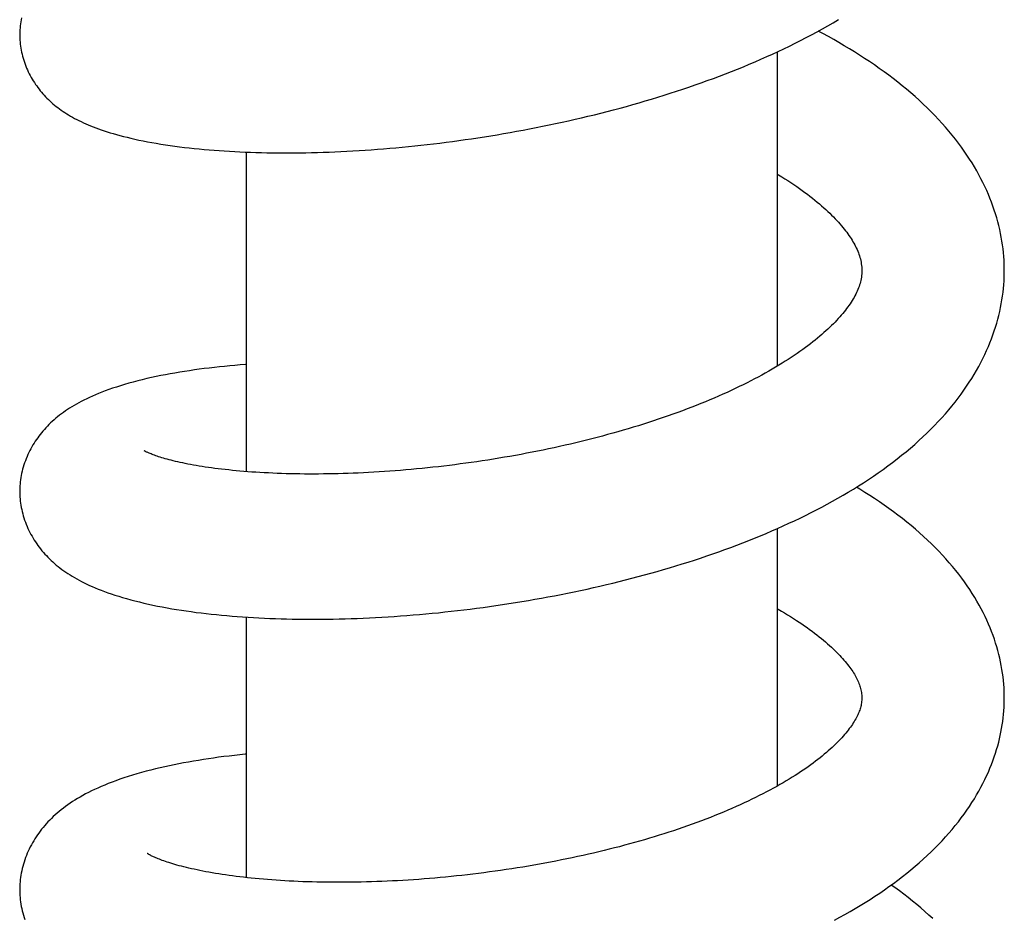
# Model space of a CAD drawing. Header units: millimetres. Extents: x 259 to 1803, y -542 to 1902.
# Tile 31 of 127: x 564 to 602, y 140 to 175. Entities that reach past the tile are written whole.
import ezdxf

# ---------------------------------------------------------------- set-up
doc = ezdxf.new("R2010")
doc.units = ezdxf.units.MM
doc.header["$LTSCALE"] = 30.734
doc.layers.get('0').update_dxf_attribs({"linetype": 'CONTINUOUS'})

msp = doc.modelspace()

# ---------------------------------------------------------------- linework, layer by layer
at = {"color": 7, "linetype": 'CONTINUOUS'}
for p, q in [((593.113, 161.748), (593.113, 173.881)), ((572.613, 157.672), (572.613, 170.004)), ((593.113, 145.539), (593.113, 155.478)), ((572.613, 141.999), (572.613, 152.053))]:
    msp.add_line(p, q, dxfattribs=at)
for points in [[(563.934, 175.185), (563.918, 175.108), (563.905, 175.031), (563.893, 174.955), (563.884, 174.879), (563.876, 174.803), (563.87, 174.728), (563.866, 174.653), (563.864, 174.579), (563.863, 174.525)], [(563.863, 174.525), (563.864, 174.472), (563.866, 174.398), (563.87, 174.323), (563.876, 174.248), (563.884, 174.172), (563.893, 174.096), (563.905, 174.019), (563.919, 173.942), (563.934, 173.865), (563.952, 173.787), (563.971, 173.709), (563.993, 173.632), (564.016, 173.554), (564.042, 173.477), (564.069, 173.4), (564.098, 173.324), (564.129, 173.249), (564.162, 173.174), (564.196, 173.101), (564.232, 173.028), (564.269, 172.957), (564.307, 172.887), (564.347, 172.818), (564.388, 172.751), (564.431, 172.685), (564.474, 172.62), (564.518, 172.557), (564.564, 172.494), (564.61, 172.433), (564.658, 172.373), (564.707, 172.315), (564.757, 172.257), (564.809, 172.2), (564.861, 172.143), (564.916, 172.088), (564.971, 172.033), (565.029, 171.979), (565.087, 171.925), (565.147, 171.873), (565.209, 171.821), (565.272, 171.77), (565.336, 171.72), (565.401, 171.671), (565.468, 171.623), (565.536, 171.576), (565.606, 171.529), (565.678, 171.484), (565.752, 171.438), (565.827, 171.394), (565.904, 171.35), (565.983, 171.307), (566.064, 171.264), (566.148, 171.222), (566.233, 171.18), (566.321, 171.139), (566.411, 171.099), (566.504, 171.059), (566.6, 171.019), (566.698, 170.98), (566.799, 170.941), (566.903, 170.903), (567.01, 170.865), (567.12, 170.828), (567.234, 170.791), (567.351, 170.754), (567.472, 170.718), (567.598, 170.682), (567.729, 170.646), (567.865, 170.61), (568.007, 170.575), (568.154, 170.54), (568.307, 170.505), (568.465, 170.471), (568.627, 170.437), (568.793, 170.405), (568.962, 170.373), (569.135, 170.343), (569.31, 170.314), (569.488, 170.286), (569.669, 170.26), (569.851, 170.234), (570.035, 170.21), (570.221, 170.187), (570.408, 170.166), (570.597, 170.145), (570.786, 170.126), (570.978, 170.108), (571.17, 170.092), (571.365, 170.076), (571.561, 170.062), (571.759, 170.048), (571.958, 170.036), (572.16, 170.025), (572.363, 170.015), (572.567, 170.006), (572.773, 169.998), (572.98, 169.992), (573.189, 169.986), (573.398, 169.982), (573.609, 169.978), (573.821, 169.976), (574.034, 169.975), (574.25, 169.975), (574.466, 169.976), (574.685, 169.978), (574.905, 169.982), (575.127, 169.986), (575.35, 169.992), (575.576, 169.999), (575.802, 170.007), (576.031, 170.016), (576.26, 170.027), (576.491, 170.038), (576.724, 170.051), (576.958, 170.065), (577.193, 170.08), (577.429, 170.096), (577.666, 170.114), (577.904, 170.132), (578.143, 170.152), (578.382, 170.173), (578.623, 170.196), (578.864, 170.219), (579.106, 170.244), (579.349, 170.27), (579.592, 170.297), (579.835, 170.325), (580.079, 170.355), (580.322, 170.386), (580.566, 170.418), (580.811, 170.451), (581.056, 170.485), (581.301, 170.521), (581.548, 170.558), (581.795, 170.596), (582.042, 170.636), (582.291, 170.677), (582.54, 170.719), (582.789, 170.762), (583.039, 170.807), (583.29, 170.854), (583.54, 170.901), (583.791, 170.95), (584.042, 171), (584.293, 171.052), (584.544, 171.105), (584.795, 171.159), (585.045, 171.214), (585.295, 171.271), (585.545, 171.329), (585.794, 171.389), (586.043, 171.449), (586.291, 171.511), (586.538, 171.574), (586.785, 171.638), (587.031, 171.704), (587.276, 171.771), (587.521, 171.839), (587.764, 171.909), (588.007, 171.979), (588.249, 172.051), (588.49, 172.125), (588.731, 172.2), (588.971, 172.276), (589.21, 172.353), (589.449, 172.432), (589.688, 172.513), (589.925, 172.595), (590.162, 172.679), (590.398, 172.763), (590.633, 172.85), (590.867, 172.938), (591.1, 173.027), (591.332, 173.117), (591.562, 173.209), (591.791, 173.302), (592.018, 173.397), (592.244, 173.493), (592.468, 173.59), (592.691, 173.689), (592.912, 173.789), (593.132, 173.89), (593.35, 173.993), (593.567, 174.098), (593.784, 174.205), (593.999, 174.313), (594.212, 174.423), (594.425, 174.535), (594.635, 174.649), (594.844, 174.764), (595.051, 174.881), (595.257, 174.999), (595.46, 175.12)], [(601.862, 165.428), (601.861, 165.531), (601.857, 165.679), (601.851, 165.827), (601.841, 165.975), (601.828, 166.123), (601.812, 166.271), (601.792, 166.42), (601.77, 166.569), (601.744, 166.718), (601.716, 166.868), (601.684, 167.017), (601.648, 167.167), (601.61, 167.317), (601.568, 167.468), (601.523, 167.618), (601.475, 167.769), (601.423, 167.919), (601.368, 168.07), (601.309, 168.221), (601.247, 168.372), (601.181, 168.523), (601.112, 168.675), (601.039, 168.826), (600.962, 168.977), (600.882, 169.129), (600.798, 169.281), (600.71, 169.433), (600.617, 169.586), (600.521, 169.738), (600.42, 169.891), (600.315, 170.045), (600.206, 170.198), (600.093, 170.351), (599.975, 170.504), (599.853, 170.657), (599.727, 170.809), (599.597, 170.961), (599.463, 171.113), (599.325, 171.264), (599.183, 171.414), (599.036, 171.563), (598.887, 171.711), (598.733, 171.858), (598.577, 172.003), (598.417, 172.147), (598.254, 172.289), (598.089, 172.429), (597.92, 172.568), (597.749, 172.705), (597.576, 172.84), (597.399, 172.974), (597.219, 173.107), (597.037, 173.238), (596.851, 173.368), (596.663, 173.496), (596.471, 173.623), (596.278, 173.748), (596.082, 173.871), (595.884, 173.993), (595.683, 174.113), (595.481, 174.232), (595.277, 174.348), (595.071, 174.463), (594.864, 174.577), (594.681, 174.674)], [(593.113, 169.154), (593.147, 169.133), (593.271, 169.056), (593.393, 168.979), (593.512, 168.903), (593.627, 168.827), (593.74, 168.751), (593.849, 168.676), (593.956, 168.601), (594.06, 168.526), (594.162, 168.451), (594.262, 168.376), (594.359, 168.301), (594.454, 168.227), (594.547, 168.152), (594.637, 168.078), (594.725, 168.004), (594.81, 167.931), (594.892, 167.858), (594.972, 167.786), (595.049, 167.714), (595.123, 167.643), (595.195, 167.572), (595.265, 167.503), (595.331, 167.434), (595.396, 167.365), (595.458, 167.297), (595.517, 167.23), (595.574, 167.164), (595.629, 167.099), (595.681, 167.034), (595.731, 166.971), (595.779, 166.908), (595.824, 166.847), (595.867, 166.786), (595.908, 166.725), (595.948, 166.665), (595.986, 166.605), (596.022, 166.545), (596.057, 166.484), (596.09, 166.424), (596.122, 166.363), (596.151, 166.303), (596.179, 166.243), (596.205, 166.182), (596.229, 166.122), (596.251, 166.062), (596.271, 166.002), (596.289, 165.942), (596.306, 165.881), (596.32, 165.819), (596.332, 165.756), (596.343, 165.693), (596.351, 165.627), (596.357, 165.56), (596.361, 165.49), (596.362, 165.429)], [(596.362, 165.429), (596.361, 165.371), (596.358, 165.302), (596.352, 165.237), (596.344, 165.173), (596.334, 165.112), (596.322, 165.053), (596.308, 164.994), (596.293, 164.935), (596.275, 164.877), (596.255, 164.818), (596.234, 164.759), (596.21, 164.7), (596.185, 164.641), (596.157, 164.58), (596.128, 164.52), (596.096, 164.459), (596.062, 164.397), (596.027, 164.336), (595.99, 164.274), (595.95, 164.212), (595.91, 164.15), (595.867, 164.088), (595.823, 164.026), (595.777, 163.964), (595.728, 163.9), (595.678, 163.837), (595.625, 163.772), (595.57, 163.707), (595.513, 163.642), (595.454, 163.576), (595.392, 163.51), (595.329, 163.443), (595.264, 163.376), (595.196, 163.309), (595.127, 163.242), (595.055, 163.174), (594.98, 163.106), (594.903, 163.036), (594.823, 162.966), (594.74, 162.895), (594.654, 162.824), (594.566, 162.751), (594.474, 162.678), (594.38, 162.605), (594.283, 162.531), (594.183, 162.457), (594.08, 162.382), (593.975, 162.307), (593.867, 162.232), (593.756, 162.156), (593.642, 162.08), (593.525, 162.004), (593.406, 161.928), (593.284, 161.852), (593.159, 161.776), (593.032, 161.7), (592.903, 161.624), (592.771, 161.548), (592.637, 161.473), (592.501, 161.398), (592.362, 161.323), (592.222, 161.248), (592.078, 161.174), (591.932, 161.1), (591.784, 161.026), (591.632, 160.952), (591.478, 160.878), (591.32, 160.804), (591.16, 160.73), (590.998, 160.657), (590.833, 160.584), (590.666, 160.512), (590.497, 160.44), (590.325, 160.369), (590.152, 160.298), (589.976, 160.228), (589.799, 160.158), (589.62, 160.09), (589.439, 160.021), (589.256, 159.954), (589.071, 159.887), (588.885, 159.821), (588.698, 159.756), (588.509, 159.692), (588.318, 159.629), (588.127, 159.566), (587.934, 159.504), (587.74, 159.443), (587.544, 159.384), (587.348, 159.325), (587.151, 159.267), (586.953, 159.209), (586.753, 159.153), (586.553, 159.098), (586.352, 159.044), (586.149, 158.99), (585.945, 158.938), (585.74, 158.886), (585.534, 158.835), (585.326, 158.785), (585.117, 158.736), (584.908, 158.688), (584.698, 158.64), (584.487, 158.594), (584.275, 158.549), (584.063, 158.504), (583.85, 158.461), (583.637, 158.419), (583.424, 158.378), (583.21, 158.337), (582.997, 158.298), (582.783, 158.26), (582.57, 158.223), (582.356, 158.187), (582.143, 158.152), (581.93, 158.118), (581.717, 158.086), (581.504, 158.054), (581.292, 158.023), (581.08, 157.994), (580.868, 157.965), (580.656, 157.938), (580.444, 157.911), (580.233, 157.886), (580.021, 157.861), (579.811, 157.838), (579.6, 157.816), (579.39, 157.794), (579.18, 157.774), (578.971, 157.754), (578.763, 157.736), (578.555, 157.719), (578.348, 157.702), (578.141, 157.687), (577.936, 157.673), (577.732, 157.66), (577.53, 157.648), (577.329, 157.636), (577.129, 157.626), (576.93, 157.617), (576.733, 157.609), (576.538, 157.601), (576.344, 157.595), (576.152, 157.59), (575.961, 157.585), (575.771, 157.582), (575.584, 157.579), (575.398, 157.578), (575.213, 157.577), (575.03, 157.577), (574.849, 157.578), (574.67, 157.58), (574.492, 157.583), (574.315, 157.587), (574.141, 157.591), (573.968, 157.597), (573.798, 157.603), (573.629, 157.61), (573.463, 157.618), (573.298, 157.626), (573.136, 157.635), (572.976, 157.645), (572.819, 157.656), (572.664, 157.668), (572.512, 157.68), (572.362, 157.692), (572.215, 157.706), (572.071, 157.72), (571.93, 157.734), (571.792, 157.749), (571.656, 157.765), (571.524, 157.781), (571.394, 157.797), (571.267, 157.814), (571.143, 157.831), (571.022, 157.849), (570.904, 157.867), (570.789, 157.886), (570.676, 157.905), (570.566, 157.924), (570.459, 157.944), (570.354, 157.964), (570.253, 157.984), (570.154, 158.004), (570.059, 158.025), (569.967, 158.045), (569.878, 158.066), (569.792, 158.086), (569.71, 158.107), (569.63, 158.127), (569.554, 158.148), (569.481, 158.168), (569.412, 158.188), (569.346, 158.208), (569.283, 158.227), (569.223, 158.246), (569.167, 158.265), (569.114, 158.283), (569.063, 158.301)], [(597.726, 158.163), (597.9, 158.301), (598.072, 158.44), (598.24, 158.581), (598.405, 158.724), (598.566, 158.867), (598.723, 159.012), (598.877, 159.159), (599.027, 159.306), (599.173, 159.454), (599.315, 159.602), (599.453, 159.751), (599.586, 159.901), (599.716, 160.051), (599.841, 160.202), (599.962, 160.354), (600.08, 160.506), (600.193, 160.658), (600.303, 160.811), (600.408, 160.964), (600.51, 161.118), (600.608, 161.271), (600.701, 161.425), (600.791, 161.578), (600.876, 161.732), (600.958, 161.885), (601.036, 162.038), (601.11, 162.191), (601.18, 162.343), (601.246, 162.496), (601.309, 162.648), (601.368, 162.799), (601.424, 162.951), (601.476, 163.101), (601.525, 163.252), (601.57, 163.402), (601.612, 163.552), (601.65, 163.702), (601.685, 163.851), (601.717, 164), (601.746, 164.148), (601.771, 164.296), (601.793, 164.444), (601.812, 164.592), (601.828, 164.74), (601.841, 164.887), (601.851, 165.034), (601.857, 165.182), (601.861, 165.329), (601.862, 165.428)], [(572.613, 161.805), (572.58, 161.802), (572.374, 161.787), (572.17, 161.77), (571.968, 161.752), (571.769, 161.733), (571.571, 161.713), (571.375, 161.691), (571.181, 161.669), (570.987, 161.645), (570.795, 161.62), (570.604, 161.594), (570.414, 161.567), (570.226, 161.538), (570.04, 161.508), (569.855, 161.477), (569.672, 161.445), (569.491, 161.411), (569.31, 161.376), (569.13, 161.339), (568.951, 161.301), (568.771, 161.26), (568.593, 161.218), (568.417, 161.174), (568.244, 161.129), (568.074, 161.082), (567.909, 161.035), (567.748, 160.986), (567.594, 160.937), (567.446, 160.888), (567.303, 160.839), (567.167, 160.789), (567.035, 160.739), (566.909, 160.689), (566.787, 160.638), (566.67, 160.587), (566.557, 160.536), (566.448, 160.485), (566.342, 160.433), (566.24, 160.38), (566.143, 160.328), (566.049, 160.276), (565.959, 160.224), (565.873, 160.172), (565.789, 160.119), (565.707, 160.066), (565.627, 160.012), (565.55, 159.957), (565.474, 159.901), (565.399, 159.844), (565.327, 159.787), (565.256, 159.728), (565.188, 159.669), (565.121, 159.609), (565.056, 159.548), (564.993, 159.487), (564.932, 159.425), (564.873, 159.363), (564.816, 159.3), (564.761, 159.237), (564.708, 159.173), (564.656, 159.109), (564.606, 159.044), (564.557, 158.978), (564.51, 158.911), (564.464, 158.842), (564.419, 158.773), (564.376, 158.702), (564.334, 158.63), (564.293, 158.556), (564.254, 158.482), (564.216, 158.405), (564.18, 158.328), (564.145, 158.249), (564.112, 158.169), (564.081, 158.089), (564.052, 158.008), (564.025, 157.927), (564, 157.846), (563.977, 157.764), (563.957, 157.683), (563.938, 157.601), (563.922, 157.52), (563.908, 157.439), (563.895, 157.359), (563.885, 157.279), (563.877, 157.199), (563.871, 157.12), (563.866, 157.041), (563.864, 156.963), (563.863, 156.906)], [(569.063, 158.301), (569.017, 158.318), (568.973, 158.335), (568.933, 158.351), (568.896, 158.365), (568.863, 158.38), (568.832, 158.393), (568.804, 158.405), (568.779, 158.417), (568.757, 158.427), (568.737, 158.437), (568.72, 158.446), (568.705, 158.454), (568.693, 158.46), (568.683, 158.466), (568.674, 158.471), (568.668, 158.475), (568.664, 158.477), (568.663, 158.478)], [(563.863, 156.906), (563.864, 156.85), (563.866, 156.771), (563.87, 156.692), (563.877, 156.612), (563.885, 156.532), (563.895, 156.452), (563.908, 156.371), (563.922, 156.289), (563.939, 156.208), (563.957, 156.126), (563.978, 156.044), (564.001, 155.962), (564.026, 155.881), (564.053, 155.799), (564.083, 155.718), (564.114, 155.638), (564.147, 155.558), (564.182, 155.479), (564.218, 155.401), (564.257, 155.324), (564.296, 155.248), (564.338, 155.174), (564.381, 155.1), (564.425, 155.028), (564.471, 154.957), (564.518, 154.888), (564.567, 154.819), (564.617, 154.751), (564.669, 154.685), (564.723, 154.619), (564.777, 154.554), (564.834, 154.49), (564.892, 154.427), (564.952, 154.364), (565.013, 154.303), (565.077, 154.242), (565.142, 154.182), (565.208, 154.123), (565.276, 154.065), (565.347, 154.008), (565.418, 153.952), (565.492, 153.896), (565.568, 153.841), (565.645, 153.787), (565.725, 153.734), (565.807, 153.681), (565.891, 153.63), (565.978, 153.578), (566.067, 153.527), (566.159, 153.477), (566.254, 153.427), (566.352, 153.378), (566.452, 153.329), (566.557, 153.28), (566.664, 153.232), (566.776, 153.185), (566.891, 153.137), (567.011, 153.09), (567.135, 153.043), (567.265, 152.996), (567.399, 152.95), (567.538, 152.903), (567.683, 152.857), (567.833, 152.812), (567.987, 152.767), (568.147, 152.723), (568.311, 152.68), (568.48, 152.638), (568.652, 152.597), (568.828, 152.557), (569.005, 152.518), (569.185, 152.481), (569.366, 152.446), (569.548, 152.412), (569.731, 152.38), (569.916, 152.349), (570.102, 152.32), (570.289, 152.292), (570.478, 152.265), (570.67, 152.239), (570.863, 152.215), (571.057, 152.192), (571.254, 152.17), (571.452, 152.149), (571.652, 152.129), (571.854, 152.111), (572.057, 152.093), (572.261, 152.077), (572.467, 152.062), (572.675, 152.048), (572.883, 152.036), (573.094, 152.024), (573.305, 152.014), (573.518, 152.005), (573.732, 151.997), (573.948, 151.99), (574.165, 151.984), (574.383, 151.98), (574.603, 151.976), (574.825, 151.974), (575.048, 151.973), (575.272, 151.973), (575.499, 151.974), (575.727, 151.977), (575.956, 151.98), (576.187, 151.985), (576.419, 151.991), (576.652, 151.998), (576.887, 152.007), (577.123, 152.016), (577.36, 152.027), (577.598, 152.039), (577.838, 152.052), (578.078, 152.067), (578.319, 152.082), (578.56, 152.099), (578.803, 152.117), (579.046, 152.137), (579.289, 152.157), (579.533, 152.179), (579.777, 152.202), (580.022, 152.226), (580.267, 152.252), (580.512, 152.278), (580.758, 152.306), (581.004, 152.335), (581.25, 152.366), (581.498, 152.397), (581.746, 152.43), (581.994, 152.465), (582.244, 152.5), (582.493, 152.537), (582.744, 152.575), (582.994, 152.615), (583.245, 152.656), (583.497, 152.698), (583.748, 152.742), (584, 152.787), (584.251, 152.833), (584.503, 152.881), (584.754, 152.93), (585.006, 152.98), (585.256, 153.031), (585.507, 153.084), (585.757, 153.138), (586.006, 153.193), (586.255, 153.25), (586.503, 153.308), (586.751, 153.367), (586.998, 153.428), (587.244, 153.489), (587.49, 153.552), (587.734, 153.617), (587.978, 153.682), (588.221, 153.749), (588.463, 153.818), (588.705, 153.888), (588.946, 153.959), (589.186, 154.031), (589.425, 154.105), (589.664, 154.18), (589.902, 154.257), (590.139, 154.335), (590.376, 154.415), (590.611, 154.496), (590.846, 154.578), (591.079, 154.662), (591.311, 154.748), (591.542, 154.834), (591.771, 154.922), (591.999, 155.011), (592.225, 155.102), (592.45, 155.194), (592.673, 155.287), (592.895, 155.382), (593.114, 155.478), (593.333, 155.576), (593.549, 155.675), (593.765, 155.776), (593.978, 155.878), (594.191, 155.982), (594.402, 156.088), (594.612, 156.195), (594.82, 156.304), (595.027, 156.415), (595.233, 156.528), (595.436, 156.643), (595.638, 156.76), (595.839, 156.878), (596.037, 156.998), (596.234, 157.12), (596.428, 157.244), (596.621, 157.37), (596.811, 157.498), (596.999, 157.627), (597.185, 157.758), (597.368, 157.891), (597.548, 158.026), (597.726, 158.163)], [(601.862, 148.933), (601.861, 149.033), (601.857, 149.176), (601.851, 149.319), (601.841, 149.462), (601.828, 149.606), (601.812, 149.75), (601.793, 149.894), (601.771, 150.038), (601.746, 150.182), (601.717, 150.327), (601.686, 150.472), (601.651, 150.617), (601.613, 150.763), (601.572, 150.909), (601.527, 151.055), (601.479, 151.201), (601.428, 151.347), (601.373, 151.494), (601.315, 151.64), (601.253, 151.787), (601.188, 151.933), (601.119, 152.08), (601.047, 152.227), (600.971, 152.374), (600.891, 152.522), (600.807, 152.67), (600.719, 152.818), (600.627, 152.966), (600.531, 153.114), (600.431, 153.262), (600.327, 153.411), (600.218, 153.56), (600.105, 153.709), (599.987, 153.857), (599.866, 154.006), (599.739, 154.154), (599.609, 154.301), (599.475, 154.448), (599.336, 154.595), (599.194, 154.74), (599.048, 154.885), (598.898, 155.028), (598.745, 155.17), (598.588, 155.31), (598.428, 155.449), (598.265, 155.586), (598.098, 155.722), (597.929, 155.857), (597.757, 155.989), (597.582, 156.12), (597.405, 156.25), (597.225, 156.377), (597.042, 156.503), (596.856, 156.627), (596.668, 156.75), (596.478, 156.871), (596.285, 156.99), (596.153, 157.07)], [(593.113, 152.372), (593.132, 152.361), (593.257, 152.288), (593.379, 152.216), (593.498, 152.144), (593.614, 152.072), (593.727, 152.001), (593.837, 151.93), (593.944, 151.86), (594.049, 151.789), (594.151, 151.719), (594.251, 151.649), (594.348, 151.579), (594.444, 151.508), (594.537, 151.438), (594.628, 151.368), (594.716, 151.299), (594.801, 151.23), (594.883, 151.162), (594.963, 151.094), (595.041, 151.027), (595.115, 150.96), (595.187, 150.894), (595.257, 150.829), (595.324, 150.764), (595.388, 150.7), (595.45, 150.637), (595.509, 150.575), (595.566, 150.514), (595.621, 150.453), (595.673, 150.394), (595.723, 150.335), (595.771, 150.277), (595.816, 150.22), (595.859, 150.164), (595.9, 150.11), (595.938, 150.056), (595.975, 150.004), (596.01, 149.952), (596.043, 149.9), (596.074, 149.849), (596.104, 149.797), (596.133, 149.746), (596.16, 149.695), (596.186, 149.644), (596.209, 149.593), (596.232, 149.543), (596.252, 149.493), (596.27, 149.443), (596.287, 149.393), (596.302, 149.344), (596.316, 149.295), (596.328, 149.245), (596.338, 149.195), (596.346, 149.144), (596.353, 149.092), (596.358, 149.038), (596.361, 148.982), (596.362, 148.934)], [(596.332, 148.644), (596.322, 148.602), (596.31, 148.557), (596.297, 148.513), (596.282, 148.467), (596.265, 148.421), (596.247, 148.374), (596.227, 148.326), (596.205, 148.277), (596.18, 148.227), (596.155, 148.177), (596.127, 148.126), (596.097, 148.074), (596.066, 148.021), (596.032, 147.968), (595.997, 147.914), (595.96, 147.86), (595.921, 147.805), (595.88, 147.75), (595.837, 147.694), (595.793, 147.637), (595.745, 147.579), (595.696, 147.52), (595.644, 147.461), (595.59, 147.401), (595.534, 147.339), (595.475, 147.278), (595.414, 147.215), (595.35, 147.152), (595.284, 147.088), (595.215, 147.023), (595.144, 146.958), (595.07, 146.892), (594.994, 146.826), (594.916, 146.759), (594.834, 146.692), (594.751, 146.624), (594.664, 146.556), (594.575, 146.488), (594.483, 146.419), (594.39, 146.35), (594.294, 146.281), (594.197, 146.213), (594.097, 146.145), (593.996, 146.077), (593.892, 146.009), (593.785, 145.94), (593.674, 145.871), (593.561, 145.801), (593.444, 145.731), (593.325, 145.661), (593.202, 145.59), (593.077, 145.519), (592.949, 145.448), (592.817, 145.377), (592.683, 145.306), (592.547, 145.235), (592.407, 145.164), (592.265, 145.093), (592.12, 145.023), (591.973, 144.952), (591.821, 144.881), (591.666, 144.81), (591.509, 144.739), (591.348, 144.668), (591.186, 144.598), (591.022, 144.529), (590.856, 144.46), (590.688, 144.392), (590.518, 144.324), (590.346, 144.257), (590.172, 144.191), (589.997, 144.126), (589.82, 144.061), (589.641, 143.997), (589.461, 143.934), (589.28, 143.871), (589.097, 143.81), (588.913, 143.749), (588.728, 143.69), (588.542, 143.631), (588.355, 143.573), (588.166, 143.516), (587.977, 143.46), (587.786, 143.405), (587.594, 143.351), (587.401, 143.297), (587.207, 143.245), (587.012, 143.193), (586.815, 143.143), (586.617, 143.093), (586.417, 143.043), (586.216, 142.995), (586.013, 142.947), (585.809, 142.9), (585.603, 142.854), (585.396, 142.809), (585.188, 142.764), (584.979, 142.721), (584.769, 142.679), (584.558, 142.637), (584.347, 142.596), (584.135, 142.557), (583.922, 142.518), (583.709, 142.48), (583.495, 142.444), (583.281, 142.408), (583.067, 142.374), (582.852, 142.34), (582.637, 142.307), (582.423, 142.276), (582.208, 142.245), (581.994, 142.216), (581.78, 142.188), (581.567, 142.161), (581.354, 142.135), (581.142, 142.11), (580.931, 142.086), (580.72, 142.063), (580.51, 142.041), (580.301, 142.02), (580.092, 142), (579.884, 141.982), (579.677, 141.964), (579.47, 141.948), (579.264, 141.932), (579.059, 141.917), (578.854, 141.904), (578.65, 141.891), (578.447, 141.88), (578.244, 141.869), (578.042, 141.86), (577.841, 141.851), (577.64, 141.843), (577.441, 141.837), (577.243, 141.831), (577.045, 141.826), (576.849, 141.823), (576.654, 141.82), (576.461, 141.818), (576.269, 141.817), (576.079, 141.817), (575.89, 141.818), (575.703, 141.82), (575.517, 141.823), (575.333, 141.826), (575.151, 141.831), (574.97, 141.836), (574.791, 141.842), (574.613, 141.849), (574.438, 141.857), (574.264, 141.866), (574.093, 141.876), (573.924, 141.886), (573.756, 141.897), (573.591, 141.909), (573.429, 141.921), (573.268, 141.935), (573.11, 141.949), (572.955, 141.963), (572.802, 141.978), (572.653, 141.994), (572.505, 142.011), (572.361, 142.028), (572.219, 142.045), (572.079, 142.063), (571.941, 142.082), (571.806, 142.101), (571.673, 142.121), (571.543, 142.142), (571.415, 142.162), (571.29, 142.184), (571.168, 142.205), (571.048, 142.227), (570.932, 142.25), (570.818, 142.272), (570.707, 142.295), (570.599, 142.319), (570.495, 142.342), (570.393, 142.365), (570.294, 142.389), (570.199, 142.413), (570.107, 142.436), (570.018, 142.46), (569.932, 142.484), (569.85, 142.507), (569.771, 142.531), (569.695, 142.554), (569.622, 142.577), (569.552, 142.599), (569.486, 142.622), (569.424, 142.643), (569.364, 142.665), (569.308, 142.686), (569.255, 142.706), (569.204, 142.726), (569.157, 142.746), (569.112, 142.765), (569.071, 142.783), (569.032, 142.8)], [(596.362, 148.934), (596.362, 148.896), (596.359, 148.848), (596.356, 148.798), (596.35, 148.747), (596.342, 148.695), (596.332, 148.644)], [(601.677, 147.359), (601.705, 147.481), (601.733, 147.617), (601.758, 147.754), (601.781, 147.89), (601.801, 148.027), (601.818, 148.163), (601.832, 148.3), (601.843, 148.436), (601.852, 148.572), (601.858, 148.708), (601.861, 148.844), (601.862, 148.933)], [(598.259, 142.301), (598.42, 142.436), (598.578, 142.572), (598.733, 142.71), (598.885, 142.85), (599.034, 142.991), (599.179, 143.134), (599.321, 143.278), (599.458, 143.423), (599.592, 143.568), (599.722, 143.715), (599.848, 143.861), (599.97, 144.009), (600.088, 144.156), (600.201, 144.304), (600.31, 144.452), (600.415, 144.601), (600.516, 144.749), (600.613, 144.897), (600.706, 145.045), (600.795, 145.193), (600.88, 145.341), (600.961, 145.488), (601.038, 145.636), (601.111, 145.783), (601.18, 145.929), (601.246, 146.075), (601.308, 146.221), (601.367, 146.366), (601.422, 146.511), (601.473, 146.656), (601.521, 146.8), (601.566, 146.944), (601.607, 147.087), (601.645, 147.23), (601.677, 147.359)], [(572.613, 146.765), (572.562, 146.76), (572.355, 146.739), (572.149, 146.716), (571.945, 146.693), (571.742, 146.668), (571.541, 146.642), (571.342, 146.615), (571.145, 146.586), (570.95, 146.557), (570.757, 146.526), (570.566, 146.494), (570.377, 146.461), (570.19, 146.427), (570.005, 146.392), (569.821, 146.355), (569.639, 146.317), (569.458, 146.277), (569.278, 146.236), (569.098, 146.193), (568.919, 146.148), (568.74, 146.102), (568.564, 146.053), (568.389, 146.004), (568.218, 145.953), (568.051, 145.901), (567.888, 145.848), (567.729, 145.794), (567.576, 145.739), (567.427, 145.684), (567.283, 145.628), (567.144, 145.572), (567.009, 145.515), (566.88, 145.458), (566.754, 145.401), (566.634, 145.343), (566.517, 145.285), (566.405, 145.227), (566.297, 145.168), (566.193, 145.109), (566.092, 145.05), (565.995, 144.991), (565.901, 144.931), (565.81, 144.87), (565.722, 144.809), (565.635, 144.747), (565.551, 144.684), (565.468, 144.619), (565.388, 144.554), (565.31, 144.488), (565.234, 144.421), (565.16, 144.353), (565.089, 144.285), (565.02, 144.216), (564.953, 144.146), (564.889, 144.076), (564.827, 144.006), (564.767, 143.935), (564.71, 143.863), (564.654, 143.791), (564.6, 143.718), (564.548, 143.645), (564.498, 143.57), (564.449, 143.495), (564.402, 143.418), (564.357, 143.341), (564.314, 143.262), (564.272, 143.182), (564.232, 143.101), (564.193, 143.02), (564.157, 142.937), (564.123, 142.854), (564.09, 142.77), (564.06, 142.686), (564.032, 142.601), (564.006, 142.516), (563.982, 142.431), (563.961, 142.346), (563.941, 142.261), (563.924, 142.176), (563.909, 142.091), (563.896, 142.007), (563.885, 141.923), (563.877, 141.839), (563.87, 141.756), (563.866, 141.674), (563.863, 141.592), (563.863, 141.532)], [(569.032, 142.8), (568.997, 142.817), (568.965, 142.832), (568.936, 142.846), (568.91, 142.86), (568.887, 142.872), (568.867, 142.883), (568.848, 142.894), (568.832, 142.903), (568.819, 142.911), (568.807, 142.918), (568.798, 142.924), (568.791, 142.929), (568.785, 142.933), (568.784, 142.934)], [(595.308, 140.359), (595.511, 140.469), (595.712, 140.58), (595.91, 140.693), (596.107, 140.807), (596.301, 140.923), (596.492, 141.04), (596.681, 141.159), (596.868, 141.28), (597.052, 141.402), (597.233, 141.526), (597.411, 141.651), (597.586, 141.778), (597.759, 141.906), (597.928, 142.036), (598.095, 142.168), (598.259, 142.301)], [(563.863, 141.532), (563.863, 141.474), (563.865, 141.392), (563.87, 141.31), (563.876, 141.227), (563.885, 141.143), (563.896, 141.059), (563.909, 140.975), (563.924, 140.89), (563.941, 140.805), (563.96, 140.72), (563.982, 140.635), (564.005, 140.55), (564.031, 140.465), (564.059, 140.381)], [(599.101, 140.417), (598.953, 140.555), (598.8, 140.692), (598.644, 140.828), (598.484, 140.963), (598.321, 141.096), (598.155, 141.228), (597.986, 141.358), (597.814, 141.486), (597.639, 141.613), (597.496, 141.713)]]:
    msp.add_lwpolyline(points, dxfattribs=at)

doc.saveas('drawing.dxf')
